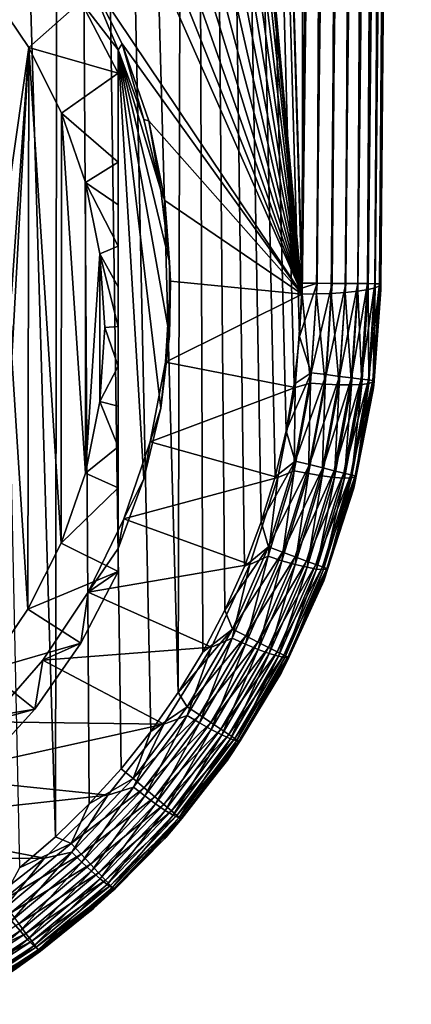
# Model space of a CAD drawing. Header units: metres. Extents: x -106 to 264, y -111 to 81.
# Tile 7 of 256: x 9.13 to 16.58, y -108.86 to -90.11. Entities that reach past the tile are written whole.
import ezdxf

# ---------------------------------------------------------------- set-up
doc = ezdxf.new("R2010")
doc.units = ezdxf.units.M
doc.layers.add('solid_20422013', color=7, linetype='CONTINUOUS')

msp = doc.modelspace()

# ---------------------------------------------------------------- linework, layer by layer
at = {"layer": 'solid_20422013'}
for points in [[(14.499784, -95.125931, 19), (14.620444, -20.27861, 19), (12.336611, -21.742601, 19)], [(14.499784, -95.125931, 19), (15.078767, -28.81238, 19), (14.620444, -20.27861, 19)], [(12.143659, -102.923279, 19), (12.336611, -21.742601, 19), (9.918256, -22.94812, 19)], [(12.143659, -102.923279, 19), (12.611063, -102.156403, 19), (12.336611, -21.742601, 19)], [(14.499513, -95.223114, 19), (14.499784, -95.125931, 19), (12.336611, -21.742601, 19)], [(14.453116, -96.145226, 19), (14.499513, -95.223114, 19), (12.336611, -21.742601, 19)], [(14.352657, -97.051216, 19), (14.453116, -96.145226, 19), (12.336611, -21.742601, 19)], [(14.198136, -97.941101, 19), (14.352657, -97.051216, 19), (12.336611, -21.742601, 19)], [(13.989552, -98.814873, 19), (14.198136, -97.941101, 19), (12.336611, -21.742601, 19)], [(13.725239, -99.676109, 19), (13.989552, -98.814873, 19), (12.336611, -21.742601, 19)], [(13.404549, -100.526222, 19), (13.725239, -99.676109, 19), (12.336611, -21.742601, 19)], [(13.031716, -101.356087, 19), (13.404549, -100.526222, 19), (12.336611, -21.742601, 19)], [(12.611063, -102.156403, 19), (13.031716, -101.356087, 19), (12.336611, -21.742601, 19)], [(9.812541, -105.675247, 19), (9.918256, -22.94812, 19), (7.371326, -23.887068, 19)], [(9.812541, -105.675247, 19), (10.45345, -105.048393, 19), (9.918256, -22.94812, 19)], [(11.624302, -103.665604, 19), (12.143659, -102.923279, 19), (9.918256, -22.94812, 19)], [(11.058709, -104.376656, 19), (11.624302, -103.665604, 19), (9.918256, -22.94812, 19)], [(10.45345, -105.048393, 19), (11.058709, -104.376656, 19), (9.918256, -22.94812, 19)], [(9.127894, -106.264908, 19), (9.812541, -105.675247, 19), (7.371326, -23.887068, 19)], [(14.790948, -95.128471, 18.971521), (15.078767, -28.81238, 19), (14.499784, -95.125931, 19)], [(15.371391, -28.814934, 18.971178), (15.078767, -28.81238, 19), (14.790948, -95.128471, 18.971521)], [(15.371391, -28.814934, 18.971178), (14.790948, -95.128471, 18.971521), (15.0727, -95.130928, 18.886383)], [(15.653042, -28.81739, 18.885706), (15.371391, -28.814934, 18.971178), (15.0727, -95.130928, 18.886383)], [(15.653042, -28.81739, 18.885706), (15.0727, -95.130928, 18.886383), (15.332401, -95.133194, 18.747858)], [(15.91258, -28.819656, 18.746878), (15.653042, -28.81739, 18.885706), (15.332401, -95.133194, 18.747858)], [(15.91258, -28.819656, 18.746878), (15.332401, -95.133194, 18.747858), (15.560052, -95.135178, 18.561285)], [(16.140011, -28.82164, 18.560036), (15.91258, -28.819656, 18.746878), (15.560052, -95.135178, 18.561285)], [(16.140011, -28.82164, 18.560036), (15.560052, -95.135178, 18.561285), (15.746886, -95.13681, 18.333845)], [(16.326578, -28.823269, 18.332376), (16.140011, -28.82164, 18.560036), (15.746886, -95.13681, 18.333845)], [(16.326578, -28.823269, 18.332376), (15.746886, -95.13681, 18.333845), (15.885711, -95.138023, 18.074297)], [(16.465096, -28.824478, 18.072664), (16.326578, -28.823269, 18.332376), (15.885711, -95.138023, 18.074297)], [(16.465096, -28.824478, 18.072664), (15.885711, -95.138023, 18.074297), (15.971179, -95.138771, 17.792635)], [(15.888598, -95.216766, -5.941139), (16.457056, -28.906532, -15.285151), (16.547485, -28.867323, -15.000552)], [(15.971564, -95.178978, -5.667149), (15.888598, -95.216766, -5.941139), (16.547485, -28.867323, -15.000552)], [(16.550232, -28.82522, 17.790901), (16.465096, -28.824478, 18.072664), (15.971179, -95.138771, 17.792635)], [(16.550232, -28.82522, 17.790901), (15.971179, -95.138771, 17.792635), (16, -95.139023, 17.5)], [(15.971564, -95.178978, -5.667149), (16.547485, -28.867323, -15.000552), (16.578709, -28.82547, -14.70081)], [(16, -95.139023, -5.381049), (15.971564, -95.178978, -5.667149), (16.578709, -28.82547, -14.70081)], [(16.578709, -28.82547, 17.5), (16.550232, -28.82522, 17.790901), (16, -95.139023, 17.5)], [(16.578709, -28.82547, -14.70081), (16.578709, -28.82547, 17.5), (16, -95.139023, 17.5)], [(16, -95.139023, -5.381049), (16.578709, -28.82547, -14.70081), (16, -95.139023, 17.5)], [(10.383421, -50.600048, -13.153495), (15.078767, -29.021139, -16.186213), (14.500057, -95.334694, -6.86645)], [(15.354903, -29.019934, -16.160492), (14.500057, -95.334694, -6.86645), (15.078767, -29.021139, -16.186213)], [(14.776989, -95.333473, -6.840581), (14.500057, -95.334694, -6.86645), (15.354903, -29.019934, -16.160492)], [(14.776989, -95.333473, -6.840581), (15.354903, -29.019934, -16.160492), (15.631266, -29.011189, -16.081108)], [(15.053472, -95.324699, -6.760985), (14.776989, -95.333473, -6.840581), (15.631266, -29.011189, -16.081108)], [(15.053472, -95.324699, -6.760985), (15.631266, -29.011189, -16.081108), (15.897398, -28.994312, -15.944491)], [(15.321053, -95.307671, -6.623199), (15.053472, -95.324699, -6.760985), (15.897398, -28.994312, -15.944491)], [(15.321053, -95.307671, -6.623199), (15.897398, -28.994312, -15.944491), (16.122053, -28.971296, -15.766783)], [(15.560863, -95.2826, -6.429928), (15.321053, -95.307671, -6.623199), (16.122053, -28.971296, -15.766783)], [(15.560863, -95.2826, -6.429928), (16.122053, -28.971296, -15.766783), (16.312534, -28.94166, -15.544081)], [(15.75564, -95.250885, -6.192157), (15.560863, -95.2826, -6.429928), (16.312534, -28.94166, -15.544081)], [(15.75564, -95.250885, -6.192157), (16.312534, -28.94166, -15.544081), (16.457056, -28.906532, -15.285151)], [(15.888598, -95.216766, -5.941139), (15.75564, -95.250885, -6.192157), (16.457056, -28.906532, -15.285151)], [(10.383421, -50.600048, -13.153495), (14.500057, -95.334694, -6.86645), (10.477302, -52, -12.956744)], [(10.387616, -53.354446, -12.766389), (10.477302, -52, -12.956744), (14.500057, -95.334694, -6.86645)], [(10.133266, -54.662338, -12.582577), (10.387616, -53.354446, -12.766389), (14.500057, -95.334694, -6.86645)], [(9.711058, -55.932011, -12.404136), (10.133266, -54.662338, -12.582577), (14.500057, -95.334694, -6.86645)], [(9.13057, -57.13847, -12.234579), (9.711058, -55.932011, -12.404136), (14.500057, -95.334694, -6.86645)], [(8.396142, -58.265823, -12.076139), (9.13057, -57.13847, -12.234579), (14.500057, -95.334694, -6.86645)], [(7.520303, -59.295113, -11.931482), (8.396142, -58.265823, -12.076139), (14.500057, -95.334694, -6.86645)], [(6.516333, -60.205814, -11.803492), (7.520303, -59.295113, -11.931482), (14.500057, -95.334694, -6.86645)], [(5.386317, -60.98674, -11.69374), (6.516333, -60.205814, -11.803492), (14.500057, -95.334694, -6.86645)], [(4.117727, -61.62841, -11.603559), (5.386317, -60.98674, -11.69374), (14.500057, -95.334694, -6.86645)], [(2.767685, -62.105156, -11.536557), (4.117727, -61.62841, -11.603559), (14.500057, -95.334694, -6.86645)], [(1.379741, -62.383537, -11.497433), (2.767685, -62.105156, -11.536557), (14.500057, -95.334694, -6.86645)], [(-0.01791, -62.477398, -11.484241), (1.379741, -62.383537, -11.497433), (14.500057, -95.334694, -6.86645)], [(-0.01791, -62.477398, -11.484241), (14.500057, -95.334694, -6.86645), (10.383502, -89.182442, -7.731092)], [(11, -90.682129, -9.640964), (10.292573, -89.764145, -12.979525), (10.383502, -89.182442, -7.731092)], [(11.0756, -90.569954, -7.53609), (10.383502, -89.182442, -7.731092), (14.500057, -95.334694, -6.86645)], [(11, -90.682129, -9.640964), (10.383502, -89.182442, -7.731092), (11.0756, -90.569954, -7.53609)], [(9.303516, -90.640694, -13.585114), (8.520451, -89.485359, -13.747486), (10.292573, -89.764145, -12.979525)], [(8.804915, -94.133202, -13.094275), (8.520451, -89.485359, -13.747486), (9.303516, -90.640694, -13.585114)], [(9.303516, -90.640694, -13.585114), (10.292573, -89.764145, -12.979525), (11, -91.124458, -12.788345)], [(11, -90.682129, -9.640964), (11, -91.124458, -12.788345), (10.292573, -89.764145, -12.979525)], [(11.489023, -92.006874, -9.454782), (11, -90.682129, -9.640964), (11.0756, -90.569954, -7.53609)], [(11.583213, -92.034622, -7.330245), (11.0756, -90.569954, -7.53609), (14.500057, -95.334694, -6.86645)], [(11.489023, -92.006874, -9.454782), (11.0756, -90.569954, -7.53609), (11.583213, -92.034622, -7.330245)], [(8.975692, -95.328979, -12.926219), (8.804915, -94.133202, -13.094275), (9.303516, -90.640694, -13.585114)], [(8.980613, -96.547638, -12.754947), (8.975692, -95.328979, -12.926219), (9.303516, -90.640694, -13.585114)], [(8.980613, -96.547638, -12.754947), (9.303516, -90.640694, -13.585114), (9.284818, -101.339272, -12.081527)], [(9.303516, -90.640694, -13.585114), (9.917257, -100.077637, -12.258839), (9.284818, -101.339272, -12.081527)], [(9.926353, -91.891075, -13.409385), (9.303516, -90.640694, -13.585114), (11, -91.124458, -12.788345)], [(9.926353, -91.891075, -13.409385), (9.917257, -100.077637, -12.258839), (9.303516, -90.640694, -13.585114)], [(11, -100.180443, -8.306063), (11, -91.124458, -12.788345), (11, -90.682129, -9.640964)], [(11.815039, -93.353882, -9.265473), (11, -90.682129, -9.640964), (11.489023, -92.006874, -9.454782)], [(11.978046, -94.730217, -9.072042), (11, -90.682129, -9.640964), (11.815039, -93.353882, -9.265473)], [(11.978046, -96.132347, -8.874985), (11, -90.682129, -9.640964), (11.978046, -94.730217, -9.072042)], [(11.815039, -97.50869, -8.681553), (11, -90.682129, -9.640964), (11.978046, -96.132347, -8.874985)], [(11.489023, -98.855698, -8.492244), (11, -90.682129, -9.640964), (11.815039, -97.50869, -8.681553)], [(11, -100.180443, -8.306063), (11, -90.682129, -9.640964), (11.489023, -98.855698, -8.492244)], [(9.926353, -91.891075, -13.409385), (11, -91.124458, -12.788345), (11, -92.819984, -12.878604)], [(11, -92.819984, -12.878604), (11, -91.124458, -12.788345), (11, -100.180443, -8.306063)], [(9.926353, -91.891075, -13.409385), (10.379113, -98.746162, -12.445965), (9.917257, -100.077637, -12.258839)], [(10.381801, -93.211838, -13.223763), (10.379113, -98.746162, -12.445965), (9.926353, -91.891075, -13.409385)], [(10.381801, -93.211838, -13.223763), (9.926353, -91.891075, -13.409385), (11, -92.819984, -12.878604)], [(11.815039, -93.353882, -9.265473), (11.489023, -92.006874, -9.454782), (11.583213, -92.034622, -7.330245)], [(11.890987, -93.55056, -7.117194), (11.583213, -92.034622, -7.330245), (14.500057, -95.334694, -6.86645)], [(11.815039, -93.353882, -9.265473), (11.583213, -92.034622, -7.330245), (11.890987, -93.55056, -7.117194)], [(10.381801, -93.211838, -13.223763), (11, -92.819984, -12.878604), (11, -93.632538, -12.877179)], [(11, -93.632538, -12.877179), (11, -92.819984, -12.878604), (11, -100.180443, -8.306063)], [(10.654661, -94.569061, -13.033018), (10.379113, -98.746162, -12.445965), (10.381801, -93.211838, -13.223763)], [(10.381801, -93.211838, -13.223763), (11, -93.632538, -12.877179), (11, -94.424355, -12.845378)], [(10.654661, -94.569061, -13.033018), (10.381801, -93.211838, -13.223763), (11, -94.424355, -12.845378)], [(11.978046, -94.730217, -9.072042), (11.815039, -93.353882, -9.265473), (11.890987, -93.55056, -7.117194)], [(11.999838, -95.09227, -6.90052), (11.890987, -93.55056, -7.117194), (14.500057, -95.334694, -6.86645)], [(11.978046, -94.730217, -9.072042), (11.890987, -93.55056, -7.117194), (11.999838, -95.09227, -6.90052)], [(11, -94.424355, -12.845378), (11, -93.632538, -12.877179), (11, -100.180443, -8.306063)], [(10.654661, -94.569061, -13.033018), (11, -94.424355, -12.845378), (11, -95.198509, -12.783942)], [(11, -95.198509, -12.783942), (11, -94.424355, -12.845378), (11, -100.180443, -8.306063)], [(10.654661, -94.569061, -13.033018), (10.654983, -97.382484, -12.637617), (10.379113, -98.746162, -12.445965)], [(10.654661, -94.569061, -13.033018), (11, -95.953972, -12.692626), (10.75, -95.97406, -12.835559)], [(10.654661, -94.569061, -13.033018), (11, -95.198509, -12.783942), (11, -95.953972, -12.692626)], [(10.654661, -94.569061, -13.033018), (10.75, -95.97406, -12.835559), (10.654983, -97.382484, -12.637617)], [(11.978046, -96.132347, -8.874985), (11.978046, -94.730217, -9.072042), (11.999838, -95.09227, -6.90052)], [(11.903611, -96.633621, -6.683898), (11.999838, -95.09227, -6.90052), (14.500057, -95.334694, -6.86645)], [(11.978046, -96.132347, -8.874985), (11.999838, -95.09227, -6.90052), (11.903611, -96.633621, -6.683898)], [(11, -95.198509, -12.783942), (11, -100.180443, -8.306063), (11, -95.953972, -12.692626)], [(14.790948, -95.128471, 18.971521), (14.499513, -95.223114, 19), (14.453116, -96.145226, 19)], [(14.677142, -96.835236, 18.971521), (14.790948, -95.128471, 18.971521), (14.453116, -96.145226, 19)], [(14.790948, -95.128471, 18.971521), (14.499784, -95.125931, 19), (14.499513, -95.223114, 19)], [(15.0727, -95.130928, 18.886383), (14.790948, -95.128471, 18.971521), (14.677142, -96.835236, 18.971521)], [(14.956725, -96.870201, 18.886383), (15.0727, -95.130928, 18.886383), (14.677142, -96.835236, 18.971521)], [(15.332401, -95.133194, 18.747858), (15.0727, -95.130928, 18.886383), (14.956725, -96.870201, 18.886383)], [(15.214428, -96.902435, 18.747858), (15.332401, -95.133194, 18.747858), (14.956725, -96.870201, 18.886383)], [(15.560052, -95.135178, 18.561285), (15.332401, -95.133194, 18.747858), (15.214428, -96.902435, 18.747858)], [(15.440328, -96.930695, 18.561285), (15.560052, -95.135178, 18.561285), (15.214428, -96.902435, 18.747858)], [(15.746886, -95.13681, 18.333845), (15.560052, -95.135178, 18.561285), (15.440328, -96.930695, 18.561285)], [(15.625725, -96.953888, 18.333845), (15.746886, -95.13681, 18.333845), (15.440328, -96.930695, 18.561285)], [(15.635415, -97.057388, -5.938437), (15.560863, -95.2826, -6.429928), (15.75564, -95.250885, -6.192157)], [(15.885711, -95.138023, 18.074297), (15.746886, -95.13681, 18.333845), (15.625725, -96.953888, 18.333845)], [(15.763481, -96.971115, 18.074297), (15.885711, -95.138023, 18.074297), (15.625725, -96.953888, 18.333845)], [(15.773552, -97.036858, -5.669992), (15.635415, -97.057388, -5.938437), (15.75564, -95.250885, -6.192157)], [(15.773552, -97.036858, -5.669992), (15.75564, -95.250885, -6.192157), (15.888598, -95.216766, -5.941139)], [(15.971179, -95.138771, 17.792635), (15.885711, -95.138023, 18.074297), (15.763481, -96.971115, 18.074297)], [(15.848291, -96.98172, 17.792635), (15.971179, -95.138771, 17.792635), (15.763481, -96.971115, 18.074297)], [(15.85321, -97.007729, -5.392149), (15.773552, -97.036858, -5.669992), (15.888598, -95.216766, -5.941139)], [(16, -95.139023, 17.5), (15.971179, -95.138771, 17.792635), (15.848291, -96.98172, 17.792635)], [(15.998623, -95.251534, 17.5), (16, -95.139023, 17.5), (15.848291, -96.98172, 17.792635)], [(15.854212, -97.158897, 17.5), (15.998623, -95.251534, 17.5), (15.848291, -96.98172, 17.792635)], [(15.85321, -97.007729, -5.392149), (15.888598, -95.216766, -5.941139), (15.971564, -95.178978, -5.667149)], [(15.866187, -97.069077, -5.133887), (15.85321, -97.007729, -5.392149), (15.971564, -95.178978, -5.667149)], [(15.866187, -97.069077, -5.133887), (15.998623, -95.251534, 17.5), (15.854212, -97.158897, 17.5)], [(15.866187, -97.069077, -5.133887), (16, -95.139023, -5.381049), (15.998623, -95.251534, 17.5)], [(15.866187, -97.069077, -5.133887), (15.971564, -95.178978, -5.667149), (16, -95.139023, -5.381049)], [(16, -95.139023, -5.381049), (16, -95.139023, 17.5), (15.998623, -95.251534, 17.5)], [(11.903611, -96.633621, -6.683898), (14.500057, -95.334694, -6.86645), (14.370713, -97.115936, -6.616113)], [(14.660052, -97.029343, -6.603027), (14.370713, -97.115936, -6.616113), (14.500057, -95.334694, -6.86645)], [(14.660052, -97.029343, -6.603027), (14.500057, -95.334694, -6.86645), (14.776989, -95.333473, -6.840581)], [(14.937232, -97.052017, -6.518781), (14.660052, -97.029343, -6.603027), (14.776989, -95.333473, -6.840581)], [(14.937232, -97.052017, -6.518781), (14.776989, -95.333473, -6.840581), (15.053472, -95.324699, -6.760985)], [(15.20395, -97.065208, -6.37635), (14.937232, -97.052017, -6.518781), (15.053472, -95.324699, -6.760985)], [(15.20395, -97.065208, -6.37635), (15.053472, -95.324699, -6.760985), (15.321053, -95.307671, -6.623199)], [(15.442033, -97.067162, -6.179296), (15.20395, -97.065208, -6.37635), (15.321053, -95.307671, -6.623199)], [(15.442033, -97.067162, -6.179296), (15.321053, -95.307671, -6.623199), (15.560863, -95.2826, -6.429928)], [(15.635415, -97.057388, -5.938437), (15.442033, -97.067162, -6.179296), (15.560863, -95.2826, -6.429928)], [(10.654983, -97.382484, -12.637617), (10.75, -95.97406, -12.835559), (11, -96.708878, -12.571439)], [(10.75, -95.97406, -12.835559), (11, -95.953972, -12.692626), (11, -96.708878, -12.571439)], [(11, -95.953972, -12.692626), (11, -100.180443, -8.306063), (11, -96.708878, -12.571439)], [(11.815039, -97.50869, -8.681553), (11.978046, -96.132347, -8.874985), (11.903611, -96.633621, -6.683898)], [(14.677142, -96.835236, 18.971521), (14.453116, -96.145226, 19), (14.352657, -97.051216, 19)], [(8.980613, -96.547638, -12.754947), (9.284818, -101.339272, -12.081527), (8.488319, -102.50338, -11.917922)], [(10.654983, -97.382484, -12.637617), (11, -96.708878, -12.571439), (11, -97.472061, -12.416588)], [(11, -96.708878, -12.571439), (11, -100.180443, -8.306063), (11, -97.472061, -12.416588)], [(11.608157, -98.150642, -6.470694), (11.903611, -96.633621, -6.683898), (14.370713, -97.115936, -6.616113)], [(11.815039, -97.50869, -8.681553), (11.903611, -96.633621, -6.683898), (11.608157, -98.150642, -6.470694)], [(14.677142, -96.835236, 18.971521), (14.352657, -97.051216, 19), (14.198136, -97.941101, 19)], [(14.367049, -98.517448, 18.971521), (14.677142, -96.835236, 18.971521), (14.198136, -97.941101, 19)], [(14.956725, -96.870201, 18.886383), (14.677142, -96.835236, 18.971521), (14.367049, -98.517448, 18.971521)], [(14.640725, -98.584465, 18.886383), (14.956725, -96.870201, 18.886383), (14.367049, -98.517448, 18.971521)], [(15.214428, -96.902435, 18.747858), (14.956725, -96.870201, 18.886383), (14.640725, -98.584465, 18.886383)], [(14.892984, -98.646233, 18.747858), (15.214428, -96.902435, 18.747858), (14.640725, -98.584465, 18.886383)], [(15.440328, -96.930695, 18.561285), (15.214428, -96.902435, 18.747858), (14.892984, -98.646233, 18.747858)], [(15.114111, -98.700378, 18.561285), (15.440328, -96.930695, 18.561285), (14.892984, -98.646233, 18.747858)], [(15.625725, -96.953888, 18.333845), (15.440328, -96.930695, 18.561285), (15.114111, -98.700378, 18.561285)], [(15.29559, -98.74482, 18.333845), (15.625725, -96.953888, 18.333845), (15.114111, -98.700378, 18.561285)], [(15.763481, -96.971115, 18.074297), (15.625725, -96.953888, 18.333845), (15.29559, -98.74482, 18.333845)], [(11.608157, -98.150642, -6.470694), (14.370713, -97.115936, -6.616113), (14.0409, -98.830475, -6.37515)], [(14.353132, -98.702713, -6.367851), (14.0409, -98.830475, -6.37515), (14.370713, -97.115936, -6.616113)], [(14.660052, -97.029343, -6.603027), (14.353132, -98.702713, -6.367851), (14.370713, -97.115936, -6.616113)], [(14.624614, -98.756447, -6.27924), (14.353132, -98.702713, -6.367851), (14.660052, -97.029343, -6.603027)], [(14.937232, -97.052017, -6.518781), (14.624614, -98.756447, -6.27924), (14.660052, -97.029343, -6.603027)], [(14.885848, -98.79953, -6.132608), (14.624614, -98.756447, -6.27924), (14.937232, -97.052017, -6.518781)], [(15.20395, -97.065208, -6.37635), (14.885848, -98.79953, -6.132608), (14.937232, -97.052017, -6.518781)], [(15.119036, -98.828156, -5.931804), (14.885848, -98.79953, -6.132608), (15.20395, -97.065208, -6.37635)], [(15.442033, -97.067162, -6.179296), (15.119036, -98.828156, -5.931804), (15.20395, -97.065208, -6.37635)], [(15.308442, -98.840057, -5.687899), (15.119036, -98.828156, -5.931804), (15.442033, -97.067162, -6.179296)], [(15.430436, -98.77784, 18.074297), (15.763481, -96.971115, 18.074297), (15.29559, -98.74482, 18.333845)], [(15.635415, -97.057388, -5.938437), (15.308442, -98.840057, -5.687899), (15.442033, -97.067162, -6.179296)], [(15.443739, -98.835007, -5.417279), (15.308442, -98.840057, -5.687899), (15.635415, -97.057388, -5.938437)], [(15.848291, -96.98172, 17.792635), (15.763481, -96.971115, 18.074297), (15.430436, -98.77784, 18.074297)], [(15.513455, -98.798164, 17.792635), (15.848291, -96.98172, 17.792635), (15.430436, -98.77784, 18.074297)], [(15.773552, -97.036858, -5.669992), (15.443739, -98.835007, -5.417279), (15.635415, -97.057388, -5.938437)], [(15.521759, -98.814804, -5.138181), (15.443739, -98.835007, -5.417279), (15.773552, -97.036858, -5.669992)], [(15.866187, -97.069077, -5.133887), (15.854212, -97.158897, 17.5), (15.501591, -98.964264, -4.894064)], [(15.866187, -97.069077, -5.133887), (15.501591, -98.964264, -4.894064), (15.521759, -98.814804, -5.138181)], [(15.854212, -97.158897, 17.5), (15.848291, -96.98172, 17.792635), (15.513455, -98.798164, 17.792635)], [(15.85321, -97.007729, -5.392149), (15.521759, -98.814804, -5.138181), (15.773552, -97.036858, -5.669992)], [(15.866187, -97.069077, -5.133887), (15.521759, -98.814804, -5.138181), (15.85321, -97.007729, -5.392149)], [(15.48322, -99.0354, 17.5), (15.854212, -97.158897, 17.5), (15.513455, -98.798164, 17.792635)], [(15.501591, -98.964264, -4.894064), (15.854212, -97.158897, 17.5), (15.48322, -99.0354, 17.5)], [(10.379113, -98.746162, -12.445965), (10.654983, -97.382484, -12.637617), (11, -98.242577, -12.228515)], [(10.654983, -97.382484, -12.637617), (11, -97.472061, -12.416588), (11, -98.242577, -12.228515)], [(11, -97.472061, -12.416588), (11, -100.180443, -8.306063), (11, -98.242577, -12.228515)], [(11.489023, -98.855698, -8.492244), (11.815039, -97.50869, -8.681553), (11.608157, -98.150642, -6.470694)], [(14.367049, -98.517448, 18.971521), (14.198136, -97.941101, 19), (13.989552, -98.814873, 19)], [(10.379113, -98.746162, -12.445965), (11, -98.242577, -12.228515), (11, -99.02327, -12.00589)], [(11, -98.242577, -12.228515), (11, -100.180443, -8.306063), (11, -99.02327, -12.00589)], [(11.113078, -99.618919, -6.264341), (11.608157, -98.150642, -6.470694), (14.0409, -98.830475, -6.37515)], [(11.489023, -98.855698, -8.492244), (11.608157, -98.150642, -6.470694), (11.113078, -99.618919, -6.264341)], [(14.367049, -98.517448, 18.971521), (13.989552, -98.814873, 19), (13.725239, -99.676109, 19)], [(13.864817, -100.152611, 18.971521), (14.367049, -98.517448, 18.971521), (13.725239, -99.676109, 19)], [(14.640725, -98.584465, 18.886383), (14.367049, -98.517448, 18.971521), (13.864817, -100.152611, 18.971521)], [(14.128926, -100.250771, 18.886383), (14.640725, -98.584465, 18.886383), (13.864817, -100.152611, 18.971521)], [(14.892984, -98.646233, 18.747858), (14.640725, -98.584465, 18.886383), (14.128926, -100.250771, 18.886383)], [(14.372367, -100.341255, 18.747858), (14.892984, -98.646233, 18.747858), (14.128926, -100.250771, 18.886383)], [(15.114111, -98.700378, 18.561285), (14.892984, -98.646233, 18.747858), (14.372367, -100.341255, 18.747858)], [(9.917257, -100.077637, -12.258839), (10.379113, -98.746162, -12.445965), (11, -99.02327, -12.00589)], [(11.113078, -99.618919, -6.264341), (14.0409, -98.830475, -6.37515), (13.505075, -100.487305, -6.142298)], [(13.855528, -100.329834, -6.139174), (13.505075, -100.487305, -6.142298), (14.0409, -98.830475, -6.37515)], [(14.353132, -98.702713, -6.367851), (13.855528, -100.329834, -6.139174), (14.0409, -98.830475, -6.37515)], [(14.117758, -100.413818, -6.046311), (13.855528, -100.329834, -6.139174), (14.353132, -98.702713, -6.367851)], [(14.624614, -98.756447, -6.27924), (14.117758, -100.413818, -6.046311), (14.353132, -98.702713, -6.367851)], [(14.37009, -100.486008, -5.895588), (14.117758, -100.413818, -6.046311), (14.624614, -98.756447, -6.27924)], [(14.885848, -98.79953, -6.132608), (14.37009, -100.486008, -5.895588), (14.624614, -98.756447, -6.27924)], [(14.595331, -100.540619, -5.691133), (14.37009, -100.486008, -5.895588), (14.885848, -98.79953, -6.132608)], [(14.585763, -100.42057, 18.561285), (15.114111, -98.700378, 18.561285), (14.372367, -100.341255, 18.747858)], [(15.29559, -98.74482, 18.333845), (15.114111, -98.700378, 18.561285), (14.585763, -100.42057, 18.561285)], [(14.7609, -100.485664, 18.333845), (15.29559, -98.74482, 18.333845), (14.585763, -100.42057, 18.561285)], [(15.119036, -98.828156, -5.931804), (14.595331, -100.540619, -5.691133), (14.885848, -98.79953, -6.132608)], [(14.778283, -100.573624, -5.444261), (14.595331, -100.540619, -5.691133), (15.119036, -98.828156, -5.931804)], [(15.430436, -98.77784, 18.074297), (15.29559, -98.74482, 18.333845), (14.7609, -100.485664, 18.333845)], [(14.891031, -100.534027, 18.074297), (15.430436, -98.77784, 18.074297), (14.7609, -100.485664, 18.333845)], [(15.308442, -98.840057, -5.687899), (14.778283, -100.573624, -5.444261), (15.119036, -98.828156, -5.931804)], [(14.90897, -100.583649, -5.171523), (14.778283, -100.573624, -5.444261), (15.308442, -98.840057, -5.687899)], [(15.513455, -98.798164, 17.792635), (15.430436, -98.77784, 18.074297), (14.891031, -100.534027, 18.074297)], [(14.971148, -100.563805, 17.792635), (15.513455, -98.798164, 17.792635), (14.891031, -100.534027, 18.074297)], [(15.443739, -98.835007, -5.417279), (14.90897, -100.583649, -5.171523), (15.308442, -98.840057, -5.687899)], [(14.984332, -100.572144, -4.891203), (14.90897, -100.583649, -5.171523), (15.443739, -98.835007, -5.417279)], [(15.48322, -99.0354, 17.5), (15.513455, -98.798164, 17.792635), (14.971148, -100.563805, 17.792635)], [(15.521759, -98.814804, -5.138181), (14.984332, -100.572144, -4.891203), (15.443739, -98.835007, -5.417279)], [(15.501591, -98.964264, -4.894064), (14.984332, -100.572144, -4.891203), (15.521759, -98.814804, -5.138181)], [(9.917257, -100.077637, -12.258839), (11, -99.02327, -12.00589), (11, -100.62278, -11.453444)], [(11, -100.180443, -8.306063), (11.489023, -98.855698, -8.492244), (11.113078, -99.618919, -6.264341)], [(11, -99.02327, -12.00589), (11, -100.180443, -8.306063), (11, -100.62278, -11.453444)], [(15.501591, -98.964264, -4.894064), (15.48322, -99.0354, 17.5), (14.913567, -100.796379, -4.660337)], [(15.501591, -98.964264, -4.894064), (14.913567, -100.796379, -4.660337), (14.984332, -100.572144, -4.891203)], [(14.890951, -100.854225, 17.5), (15.48322, -99.0354, 17.5), (14.971148, -100.563805, 17.792635)], [(14.913567, -100.796379, -4.660337), (15.48322, -99.0354, 17.5), (14.890951, -100.854225, 17.5)], [(10.430964, -101.013695, -6.068318), (11.113078, -99.618919, -6.264341), (13.505075, -100.487305, -6.142298)], [(11, -100.180443, -8.306063), (11.113078, -99.618919, -6.264341), (10.430964, -101.013695, -6.068318)], [(13.864817, -100.152611, 18.971521), (13.725239, -99.676109, 19), (13.404549, -100.526222, 19)], [(9.284818, -101.339272, -12.081527), (9.917257, -100.077637, -12.258839), (11, -100.62278, -11.453444)], [(13.864817, -100.152611, 18.971521), (13.404549, -100.526222, 19), (13.031716, -101.356087, 19)], [(13.177162, -101.718857, 18.971521), (13.864817, -100.152611, 18.971521), (13.031716, -101.356087, 19)], [(14.128926, -100.250771, 18.886383), (13.864817, -100.152611, 18.971521), (13.177162, -101.718857, 18.971521)], [(11, -100.62278, -11.453444), (11, -100.180443, -8.306063), (10.430964, -101.013695, -6.068318)], [(13.855528, -100.329834, -6.139174), (13.173607, -101.889824, -5.919932), (13.505075, -100.487305, -6.142298)], [(13.423132, -102.002869, -5.822984), (13.173607, -101.889824, -5.919932), (13.855528, -100.329834, -6.139174)], [(13.428173, -101.846855, 18.886383), (14.128926, -100.250771, 18.886383), (13.177162, -101.718857, 18.971521)], [(14.117758, -100.413818, -6.046311), (13.423132, -102.002869, -5.822984), (13.855528, -100.329834, -6.139174)], [(14.372367, -100.341255, 18.747858), (14.128926, -100.250771, 18.886383), (13.428173, -101.846855, 18.886383)], [(13.659539, -101.964836, 18.747858), (14.372367, -100.341255, 18.747858), (13.428173, -101.846855, 18.886383)], [(14.585763, -100.42057, 18.561285), (14.372367, -100.341255, 18.747858), (13.659539, -101.964836, 18.747858)], [(10.430964, -101.013695, -6.068318), (13.505075, -100.487305, -6.142298), (12.779868, -102.059464, -5.921345)], [(13.173607, -101.889824, -5.919932), (12.779868, -102.059464, -5.921345), (13.505075, -100.487305, -6.142298)], [(13.663239, -102.103027, -5.668332), (13.423132, -102.002869, -5.822984), (14.117758, -100.413818, -6.046311)], [(13.862351, -102.068253, 18.561285), (14.585763, -100.42057, 18.561285), (13.659539, -101.964836, 18.747858)], [(14.37009, -100.486008, -5.895588), (13.663239, -102.103027, -5.668332), (14.117758, -100.413818, -6.046311)], [(13.877567, -102.182602, -5.460368), (13.663239, -102.103027, -5.668332), (14.37009, -100.486008, -5.895588)], [(14.7609, -100.485664, 18.333845), (14.585763, -100.42057, 18.561285), (13.862351, -102.068253, 18.561285)], [(14.028802, -102.153137, 18.333845), (14.7609, -100.485664, 18.333845), (13.862351, -102.068253, 18.561285)], [(14.595331, -100.540619, -5.691133), (13.877567, -102.182602, -5.460368), (14.37009, -100.486008, -5.895588)], [(14.891031, -100.534027, 18.074297), (14.7609, -100.485664, 18.333845), (14.028802, -102.153137, 18.333845)], [(9.284818, -101.339272, -12.081527), (11, -100.62278, -11.453444), (10.292573, -101.983093, -11.262263)], [(10.292573, -101.983093, -11.262263), (11, -100.62278, -11.453444), (10.430964, -101.013695, -6.068318)], [(14.051655, -102.235878, -5.210647), (13.877567, -102.182602, -5.460368), (14.595331, -100.540619, -5.691133)], [(14.152479, -102.216202, 18.074297), (14.891031, -100.534027, 18.074297), (14.028802, -102.153137, 18.333845)], [(14.778283, -100.573624, -5.444261), (14.051655, -102.235878, -5.210647), (14.595331, -100.540619, -5.691133)], [(14.176009, -102.260391, -4.935873), (14.051655, -102.235878, -5.210647), (14.778283, -100.573624, -5.444261)], [(14.971148, -100.563805, 17.792635), (14.891031, -100.534027, 18.074297), (14.152479, -102.216202, 18.074297)], [(14.228622, -102.255028, 17.792635), (14.971148, -100.563805, 17.792635), (14.152479, -102.216202, 18.074297)], [(14.90897, -100.583649, -5.171523), (14.176009, -102.260391, -4.935873), (14.778283, -100.573624, -5.444261)], [(14.24772, -102.257233, -4.654379), (14.176009, -102.260391, -4.935873), (14.90897, -100.583649, -5.171523)], [(14.890951, -100.854225, 17.5), (14.971148, -100.563805, 17.792635), (14.228622, -102.255028, 17.792635)], [(14.984332, -100.572144, -4.891203), (14.24772, -102.257233, -4.654379), (14.90897, -100.583649, -5.171523)], [(14.913567, -100.796379, -4.660337), (14.24772, -102.257233, -4.654379), (14.984332, -100.572144, -4.891203)], [(14.085868, -102.589371, 17.5), (14.890951, -100.854225, 17.5), (14.228622, -102.255028, 17.792635)], [(14.110355, -102.543755, -4.438263), (14.890951, -100.854225, 17.5), (14.085868, -102.589371, 17.5)], [(14.913567, -100.796379, -4.660337), (14.890951, -100.854225, 17.5), (14.110355, -102.543755, -4.438263)], [(14.913567, -100.796379, -4.660337), (14.110355, -102.543755, -4.438263), (14.24772, -102.257233, -4.654379)], [(9.56936, -102.307922, -5.886426), (10.430964, -101.013695, -6.068318), (12.779868, -102.059464, -5.921345)], [(10.292573, -101.983093, -11.262263), (10.430964, -101.013695, -6.068318), (9.56936, -102.307922, -5.886426)], [(8.488319, -102.50338, -11.917922), (9.284818, -101.339272, -12.081527), (10.292573, -101.983093, -11.262263)], [(13.177162, -101.718857, 18.971521), (13.031716, -101.356087, 19), (12.611063, -102.156403, 19)], [(13.177162, -101.718857, 18.971521), (12.611063, -102.156403, 19), (12.143659, -102.923279, 19)], [(12.313281, -103.195236, 18.971521), (13.177162, -101.718857, 18.971521), (12.143659, -102.923279, 19)], [(13.428173, -101.846855, 18.886383), (13.177162, -101.718857, 18.971521), (12.313281, -103.195236, 18.971521)], [(8.488319, -102.50338, -11.917922), (10.292573, -101.983093, -11.262263), (9.414499, -103.242119, -11.08532)], [(9.414499, -103.242119, -11.08532), (10.292573, -101.983093, -11.262263), (9.56936, -102.307922, -5.886426)], [(12.547835, -103.351364, 18.886383), (13.428173, -101.846855, 18.886383), (12.313281, -103.195236, 18.971521)], [(13.173607, -101.889824, -5.919932), (12.315779, -103.362411, -5.712973), (12.779868, -102.059464, -5.921345)], [(12.549279, -103.502968, -5.61216), (12.315779, -103.362411, -5.712973), (13.173607, -101.889824, -5.919932)], [(13.659539, -101.964836, 18.747858), (13.428173, -101.846855, 18.886383), (12.547835, -103.351364, 18.886383)], [(12.764033, -103.495262, 18.747858), (13.659539, -101.964836, 18.747858), (12.547835, -103.351364, 18.886383)], [(13.423132, -102.002869, -5.822984), (12.549279, -103.502968, -5.61216), (13.173607, -101.889824, -5.919932)], [(12.773966, -103.629593, -5.453787), (12.549279, -103.502968, -5.61216), (13.423132, -102.002869, -5.822984)], [(13.862351, -102.068253, 18.561285), (13.659539, -101.964836, 18.747858), (12.764033, -103.495262, 18.747858)], [(13.663239, -102.103027, -5.668332), (12.773966, -103.629593, -5.453787), (13.423132, -102.002869, -5.822984)], [(9.56936, -102.307922, -5.886426), (12.779868, -102.059464, -5.921345), (11.87335, -103.529762, -5.714708)], [(12.315779, -103.362411, -5.712973), (11.87335, -103.529762, -5.714708), (12.779868, -102.059464, -5.921345)], [(12.95355, -103.621407, 18.561285), (13.862351, -102.068253, 18.561285), (12.764033, -103.495262, 18.747858)], [(12.974529, -103.732796, -5.242502), (12.773966, -103.629593, -5.453787), (13.663239, -102.103027, -5.668332)], [(14.028802, -102.153137, 18.333845), (13.862351, -102.068253, 18.561285), (12.95355, -103.621407, 18.561285)], [(13.109088, -103.724937, 18.333845), (14.028802, -102.153137, 18.333845), (12.95355, -103.621407, 18.561285)], [(13.877567, -102.182602, -5.460368), (12.974529, -103.732796, -5.242502), (13.663239, -102.103027, -5.668332)], [(13.137437, -103.805267, -4.990084), (12.974529, -103.732796, -5.242502), (13.877567, -102.182602, -5.460368)], [(14.152479, -102.216202, 18.074297), (14.028802, -102.153137, 18.333845), (13.109088, -103.724937, 18.333845)], [(13.224657, -103.801857, 18.074297), (14.152479, -102.216202, 18.074297), (13.109088, -103.724937, 18.333845)], [(14.051655, -102.235878, -5.210647), (13.137437, -103.805267, -4.990084), (13.877567, -102.182602, -5.460368)], [(14.228622, -102.255028, 17.792635), (14.152479, -102.216202, 18.074297), (13.224657, -103.801857, 18.074297)], [(8.543018, -103.484085, -5.721128), (9.56936, -102.307922, -5.886426), (11.87335, -103.529762, -5.714708)], [(9.414499, -103.242119, -11.08532), (9.56936, -102.307922, -5.886426), (8.543018, -103.484085, -5.721128)], [(13.253805, -103.843483, -4.713383), (13.137437, -103.805267, -4.990084), (14.051655, -102.235878, -5.210647)], [(13.295809, -103.84922, 17.792635), (14.228622, -102.255028, 17.792635), (13.224657, -103.801857, 18.074297)], [(14.176009, -102.260391, -4.935873), (13.253805, -103.843483, -4.713383), (14.051655, -102.235878, -5.210647)], [(13.32091, -103.848236, -4.430779), (13.253805, -103.843483, -4.713383), (14.176009, -102.260391, -4.935873)], [(14.085868, -102.589371, 17.5), (14.228622, -102.255028, 17.792635), (13.295809, -103.84922, 17.792635)], [(14.24772, -102.257233, -4.654379), (13.32091, -103.848236, -4.430779), (14.176009, -102.260391, -4.935873)], [(14.110355, -102.543755, -4.438263), (13.32091, -103.848236, -4.430779), (14.24772, -102.257233, -4.654379)], [(7.549256, -103.552704, -11.77045), (8.488319, -102.50338, -11.917922), (9.414499, -103.242119, -11.08532)], [(13.079477, -104.216049, 17.5), (14.085868, -102.589371, 17.5), (13.295809, -103.84922, 17.792635)], [(13.102769, -104.182907, -4.228981), (14.085868, -102.589371, 17.5), (13.079477, -104.216049, 17.5)], [(14.110355, -102.543755, -4.438263), (14.085868, -102.589371, 17.5), (13.102769, -104.182907, -4.228981)], [(14.110355, -102.543755, -4.438263), (13.102769, -104.182907, -4.228981), (13.32091, -103.848236, -4.430779)], [(12.313281, -103.195236, 18.971521), (12.143659, -102.923279, 19), (11.624302, -103.665604, 19)], [(7.549256, -103.552704, -11.77045), (9.414499, -103.242119, -11.08532), (8.380338, -104.378975, -10.925545)], [(8.380338, -104.378975, -10.925545), (9.414499, -103.242119, -11.08532), (8.543018, -103.484085, -5.721128)], [(11.284727, -104.562012, 18.971521), (12.313281, -103.195236, 18.971521), (11.624302, -103.665604, 19)], [(12.547835, -103.351364, 18.886383), (12.313281, -103.195236, 18.971521), (11.284727, -104.562012, 18.971521)], [(7.360172, -104.522141, -5.575239), (8.543018, -103.484085, -5.721128), (11.87335, -103.529762, -5.714708)], [(7.360172, -104.522141, -5.575239), (11.87335, -103.529762, -5.714708), (10.805655, -104.877884, -5.525242)], [(11.292925, -104.72773, -5.52109), (10.805655, -104.877884, -5.525242), (11.87335, -103.529762, -5.714708)], [(11.499689, -104.744171, 18.886383), (12.547835, -103.351364, 18.886383), (11.284727, -104.562012, 18.971521)], [(12.315779, -103.362411, -5.712973), (11.292925, -104.72773, -5.52109), (11.87335, -103.529762, -5.714708)], [(11.507259, -104.893867, -5.416682), (11.292925, -104.72773, -5.52109), (12.315779, -103.362411, -5.712973)], [(12.764033, -103.495262, 18.747858), (12.547835, -103.351364, 18.886383), (11.499689, -104.744171, 18.886383)], [(11.697827, -104.912071, 18.747858), (12.764033, -103.495262, 18.747858), (11.499689, -104.744171, 18.886383)], [(12.549279, -103.502968, -5.61216), (11.507259, -104.893867, -5.416682), (12.315779, -103.362411, -5.712973)], [(11.713503, -105.045105, -5.254849), (11.507259, -104.893867, -5.416682), (12.549279, -103.502968, -5.61216)], [(12.95355, -103.621407, 18.561285), (12.764033, -103.495262, 18.747858), (11.697827, -104.912071, 18.747858)], [(12.773966, -103.629593, -5.453787), (11.713503, -105.045105, -5.254849), (12.549279, -103.502968, -5.61216)], [(11.284727, -104.562012, 18.971521), (11.624302, -103.665604, 19), (11.058709, -104.376656, 19)], [(11.871513, -105.05925, 18.561285), (12.95355, -103.621407, 18.561285), (11.697827, -104.912071, 18.747858)], [(11.897604, -105.17028, -5.040477), (11.713503, -105.045105, -5.254849), (12.773966, -103.629593, -5.453787)], [(13.109088, -103.724937, 18.333845), (12.95355, -103.621407, 18.561285), (11.871513, -105.05925, 18.561285)], [(12.974529, -103.732796, -5.242502), (11.897604, -105.17028, -5.040477), (12.773966, -103.629593, -5.453787)], [(12.014058, -105.180046, 18.333845), (13.109088, -103.724937, 18.333845), (11.871513, -105.05925, 18.561285)], [(12.04714, -105.260597, -4.78555), (11.897604, -105.17028, -5.040477), (12.974529, -103.732796, -5.242502)], [(13.224657, -103.801857, 18.074297), (13.109088, -103.724937, 18.333845), (12.014058, -105.180046, 18.333845)], [(12.119974, -105.269798, 18.074297), (13.224657, -103.801857, 18.074297), (12.014058, -105.180046, 18.333845)], [(13.137437, -103.805267, -4.990084), (12.04714, -105.260597, -4.78555), (12.974529, -103.732796, -5.242502)], [(12.153957, -105.311569, -4.507058), (12.04714, -105.260597, -4.78555), (13.137437, -103.805267, -4.990084)], [(13.295809, -103.84922, 17.792635), (13.224657, -103.801857, 18.074297), (12.119974, -105.269798, 18.074297)], [(12.185182, -105.325058, 17.792635), (13.295809, -103.84922, 17.792635), (12.119974, -105.269798, 18.074297)], [(13.253805, -103.843483, -4.713383), (12.153957, -105.311569, -4.507058), (13.137437, -103.805267, -4.990084)], [(12.215554, -105.323669, -4.22342), (12.153957, -105.311569, -4.507058), (13.253805, -103.843483, -4.713383)], [(13.079477, -104.216049, 17.5), (13.295809, -103.84922, 17.792635), (12.185182, -105.325058, 17.792635)], [(13.32091, -103.848236, -4.430779), (12.215554, -105.323669, -4.22342), (13.253805, -103.843483, -4.713383)], [(13.102769, -104.182907, -4.228981), (12.215554, -105.323669, -4.22342), (13.32091, -103.848236, -4.430779)], [(11.886162, -105.711006, 17.5), (13.079477, -104.216049, 17.5), (12.185182, -105.325058, 17.792635)], [(11.907331, -105.687469, -4.037845), (13.079477, -104.216049, 17.5), (11.886162, -105.711006, 17.5)], [(13.102769, -104.182907, -4.228981), (13.079477, -104.216049, 17.5), (11.907331, -105.687469, -4.037845)], [(13.102769, -104.182907, -4.228981), (11.907331, -105.687469, -4.037845), (12.215554, -105.323669, -4.22342)], [(11.284727, -104.562012, 18.971521), (11.058709, -104.376656, 19), (10.45345, -105.048393, 19)], [(6.047934, -105.402603, -5.451498), (7.360172, -104.522141, -5.575239), (10.805655, -104.877884, -5.525242)], [(10.105255, -105.800903, 18.971521), (11.284727, -104.562012, 18.971521), (10.45345, -105.048393, 19)], [(11.499689, -104.744171, 18.886383), (11.284727, -104.562012, 18.971521), (10.105255, -105.800903, 18.971521)], [(10.29775, -106.00666, 18.886383), (11.499689, -104.744171, 18.886383), (10.105255, -105.800903, 18.971521)], [(11.292925, -104.72773, -5.52109), (10.118136, -105.967285, -5.346881), (10.805655, -104.877884, -5.525242)], [(10.310387, -106.156723, -5.239198), (10.118136, -105.967285, -5.346881), (11.292925, -104.72773, -5.52109)], [(11.697827, -104.912071, 18.747858), (11.499689, -104.744171, 18.886383), (10.29775, -106.00666, 18.886383)], [(11.507259, -104.893867, -5.416682), (10.310387, -106.156723, -5.239198), (11.292925, -104.72773, -5.52109)], [(6.047934, -105.402603, -5.451498), (10.805655, -104.877884, -5.525242), (9.598341, -106.078751, -5.356471)], [(10.118136, -105.967285, -5.346881), (9.598341, -106.078751, -5.356471), (10.805655, -104.877884, -5.525242)], [(10.475179, -106.196312, 18.747858), (11.697827, -104.912071, 18.747858), (10.29775, -106.00666, 18.886383)], [(10.495379, -106.330383, -5.074215), (10.310387, -106.156723, -5.239198), (11.507259, -104.893867, -5.416682)], [(11.871513, -105.05925, 18.561285), (11.697827, -104.912071, 18.747858), (10.475179, -106.196312, 18.747858)], [(11.713503, -105.045105, -5.254849), (10.495379, -106.330383, -5.074215), (11.507259, -104.893867, -5.416682)], [(10.105255, -105.800903, 18.971521), (10.45345, -105.048393, 19), (9.812541, -105.675247, 19)], [(10.630712, -106.362564, 18.561285), (11.871513, -105.05925, 18.561285), (10.475179, -106.196312, 18.747858)], [(10.660512, -106.475571, -4.857029), (10.495379, -106.330383, -5.074215), (11.713503, -105.045105, -5.254849)], [(12.014058, -105.180046, 18.333845), (11.871513, -105.05925, 18.561285), (10.630712, -106.362564, 18.561285)], [(10.758358, -106.499001, 18.333845), (12.014058, -105.180046, 18.333845), (10.630712, -106.362564, 18.561285)], [(11.897604, -105.17028, -5.040477), (10.660512, -106.475571, -4.857029), (11.713503, -105.045105, -5.254849)], [(10.79464, -106.582146, -4.599818), (10.660512, -106.475571, -4.857029), (11.897604, -105.17028, -5.040477)], [(12.119974, -105.269798, 18.074297), (12.014058, -105.180046, 18.333845), (10.758358, -106.499001, 18.333845)], [(12.04714, -105.260597, -4.78555), (10.79464, -106.582146, -4.599818), (11.897604, -105.17028, -5.040477)], [(4.625754, -106.101707, -5.353244), (6.047934, -105.402603, -5.451498), (9.598341, -106.078751, -5.356471)], [(10.853203, -106.60038, 18.074297), (12.119974, -105.269798, 18.074297), (10.758358, -106.499001, 18.333845)], [(10.89045, -106.64473, -4.319694), (10.79464, -106.582146, -4.599818), (12.04714, -105.260597, -4.78555)], [(12.185182, -105.325058, 17.792635), (12.119974, -105.269798, 18.074297), (10.853203, -106.60038, 18.074297)], [(10.911595, -106.662796, 17.792635), (12.185182, -105.325058, 17.792635), (10.853203, -106.60038, 18.074297)], [(12.153957, -105.311569, -4.507058), (10.89045, -106.64473, -4.319694), (12.04714, -105.260597, -4.78555)], [(10.945701, -106.663528, -4.035115), (10.89045, -106.64473, -4.319694), (12.153957, -105.311569, -4.507058)], [(11.886162, -105.711006, 17.5), (12.185182, -105.325058, 17.792635), (10.911595, -106.662796, 17.792635)], [(12.215554, -105.323669, -4.22342), (10.945701, -106.663528, -4.035115), (12.153957, -105.311569, -4.507058)], [(11.907331, -105.687469, -4.037845), (10.945701, -106.663528, -4.035115), (12.215554, -105.323669, -4.22342)], [(10.105255, -105.800903, 18.971521), (9.812541, -105.675247, 19), (9.127894, -106.264908, 19)], [(10.522976, -107.052872, 17.5), (11.886162, -105.711006, 17.5), (10.911595, -106.662796, 17.792635)], [(10.542227, -107.036041, -3.865598), (11.886162, -105.711006, 17.5), (10.522976, -107.052872, 17.5)], [(11.907331, -105.687469, -4.037845), (11.886162, -105.711006, 17.5), (10.542227, -107.036041, -3.865598)], [(11.907331, -105.687469, -4.037845), (10.542227, -107.036041, -3.865598), (10.945701, -106.663528, -4.035115)], [(8.79064, -106.895332, 18.971521), (10.105255, -105.800903, 18.971521), (9.127894, -106.264908, 19)], [(10.29775, -106.00666, 18.886383), (10.105255, -105.800903, 18.971521), (8.79064, -106.895332, 18.971521)], [(10.118136, -105.967285, -5.346881), (8.806549, -107.064041, -5.192743), (9.598341, -106.078751, -5.356471)], [(8.974061, -107.274162, -5.082153), (8.806549, -107.064041, -5.192743), (10.118136, -105.967285, -5.346881)], [(10.310387, -106.156723, -5.239198), (8.974061, -107.274162, -5.082153), (10.118136, -105.967285, -5.346881)], [(4.625754, -106.101707, -5.353244), (9.598341, -106.078751, -5.356471), (8.255204, -107.12944, -5.208807)], [(8.806549, -107.064041, -5.192743), (8.255204, -107.12944, -5.208807), (9.598341, -106.078751, -5.356471)], [(8.958093, -107.121941, 18.886383), (10.29775, -106.00666, 18.886383), (8.79064, -106.895332, 18.971521)], [(10.475179, -106.196312, 18.747858), (10.29775, -106.00666, 18.886383), (8.958093, -107.121941, 18.886383)], [(9.13525, -107.467728, -4.914372), (8.974061, -107.274162, -5.082153), (10.310387, -106.156723, -5.239198)], [(10.495379, -106.330383, -5.074215), (9.13525, -107.467728, -4.914372), (10.310387, -106.156723, -5.239198)], [(9.112439, -107.330811, 18.747858), (10.475179, -106.196312, 18.747858), (8.958093, -107.121941, 18.886383)], [(10.630712, -106.362564, 18.561285), (10.475179, -106.196312, 18.747858), (9.112439, -107.330811, 18.747858)], [(9.279133, -107.630684, -4.69469), (9.13525, -107.467728, -4.914372), (10.495379, -106.330383, -5.074215)], [(10.660512, -106.475571, -4.857029), (9.279133, -107.630684, -4.69469), (10.495379, -106.330383, -5.074215)], [(9.247738, -107.513901, 18.561285), (10.630712, -106.362564, 18.561285), (9.112439, -107.330811, 18.747858)], [(10.758358, -106.499001, 18.333845), (10.630712, -106.362564, 18.561285), (9.247738, -107.513901, 18.561285)], [(9.358779, -107.664169, 18.333845), (10.758358, -106.499001, 18.333845), (9.247738, -107.513901, 18.561285)], [(9.396002, -107.751686, -4.435451), (9.279133, -107.630684, -4.69469), (10.660512, -106.475571, -4.857029)], [(10.853203, -106.60038, 18.074297), (10.758358, -106.499001, 18.333845), (9.358779, -107.664169, 18.333845)], [(10.79464, -106.582146, -4.599818), (9.396002, -107.751686, -4.435451), (10.660512, -106.475571, -4.857029)], [(9.441286, -107.775818, 18.074297), (10.853203, -106.60038, 18.074297), (9.358779, -107.664169, 18.333845)], [(9.479485, -107.824577, -4.153877), (9.396002, -107.751686, -4.435451), (10.79464, -106.582146, -4.599818)], [(10.911595, -106.662796, 17.792635), (10.853203, -106.60038, 18.074297), (9.441286, -107.775818, 18.074297)], [(9.492082, -107.844559, 17.792635), (10.911595, -106.662796, 17.792635), (9.441286, -107.775818, 18.074297)], [(10.89045, -106.64473, -4.319694), (9.479485, -107.824577, -4.153877), (10.79464, -106.582146, -4.599818)], [(9.527625, -107.849319, -3.868463), (9.479485, -107.824577, -4.153877), (10.89045, -106.64473, -4.319694)], [(10.522976, -107.052872, 17.5), (10.911595, -106.662796, 17.792635), (9.492082, -107.844559, 17.792635)], [(10.945701, -106.663528, -4.035115), (9.527625, -107.849319, -3.868463), (10.89045, -106.64473, -4.319694)], [(10.542227, -107.036041, -3.865598), (9.527625, -107.849319, -3.868463), (10.945701, -106.663528, -4.035115)], [(9.0094, -108.222481, 17.5), (10.522976, -107.052872, 17.5), (9.492082, -107.844559, 17.792635)], [(9.027314, -108.210258, -3.716451), (10.522976, -107.052872, 17.5), (9.0094, -108.222481, 17.5)], [(10.542227, -107.036041, -3.865598), (10.522976, -107.052872, 17.5), (9.027314, -108.210258, -3.716451)], [(10.542227, -107.036041, -3.865598), (9.027314, -108.210258, -3.716451), (9.527625, -107.849319, -3.868463)], [(9.13525, -107.467728, -4.914372), (7.651073, -108.441483, -4.77752), (8.974061, -107.274162, -5.082153)], [(9.247738, -107.513901, 18.561285), (9.112439, -107.330811, 18.747858), (7.627834, -108.300392, 18.747858)], [(7.771698, -108.619698, -4.555693), (7.651073, -108.441483, -4.77752), (9.13525, -107.467728, -4.914372)], [(9.279133, -107.630684, -4.69469), (7.771698, -108.619698, -4.555693), (9.13525, -107.467728, -4.914372)], [(7.741089, -108.497879, 18.561285), (9.247738, -107.513901, 18.561285), (7.627834, -108.300392, 18.747858)], [(9.358779, -107.664169, 18.333845), (9.247738, -107.513901, 18.561285), (7.741089, -108.497879, 18.561285)], [(7.869677, -108.753098, -4.294712), (7.771698, -108.619698, -4.555693), (9.279133, -107.630684, -4.69469)], [(9.396002, -107.751686, -4.435451), (7.869677, -108.753098, -4.294712), (9.279133, -107.630684, -4.69469)], [(7.834039, -108.659958, 18.333845), (9.358779, -107.664169, 18.333845), (7.741089, -108.497879, 18.561285)], [(9.441286, -107.775818, 18.074297), (9.358779, -107.664169, 18.333845), (7.834039, -108.659958, 18.333845)], [(7.903104, -108.780388, 18.074297), (9.441286, -107.775818, 18.074297), (7.834039, -108.659958, 18.333845)], [(7.939665, -108.834839, -4.011894), (7.869677, -108.753098, -4.294712), (9.396002, -107.751686, -4.435451)], [(9.492082, -107.844559, 17.792635), (9.441286, -107.775818, 18.074297), (7.903104, -108.780388, 18.074297)], [(7.945624, -108.854538, 17.792635), (9.492082, -107.844559, 17.792635), (7.903104, -108.780388, 18.074297)], [(9.479485, -107.824577, -4.153877), (7.939665, -108.834839, -4.011894), (9.396002, -107.751686, -4.435451)], [(7.980024, -108.864685, -3.725763), (7.939665, -108.834839, -4.011894), (9.479485, -107.824577, -4.153877)], [(9.0094, -108.222481, 17.5), (9.492082, -107.844559, 17.792635), (7.945624, -108.854538, 17.792635)], [(9.527625, -107.849319, -3.868463), (7.980024, -108.864685, -3.725763), (9.479485, -107.824577, -4.153877)], [(9.027314, -108.210258, -3.716451), (7.980024, -108.864685, -3.725763), (9.527625, -107.849319, -3.868463)]]:
    msp.add_3dface(points, dxfattribs=at)

doc.saveas('drawing.dxf')
